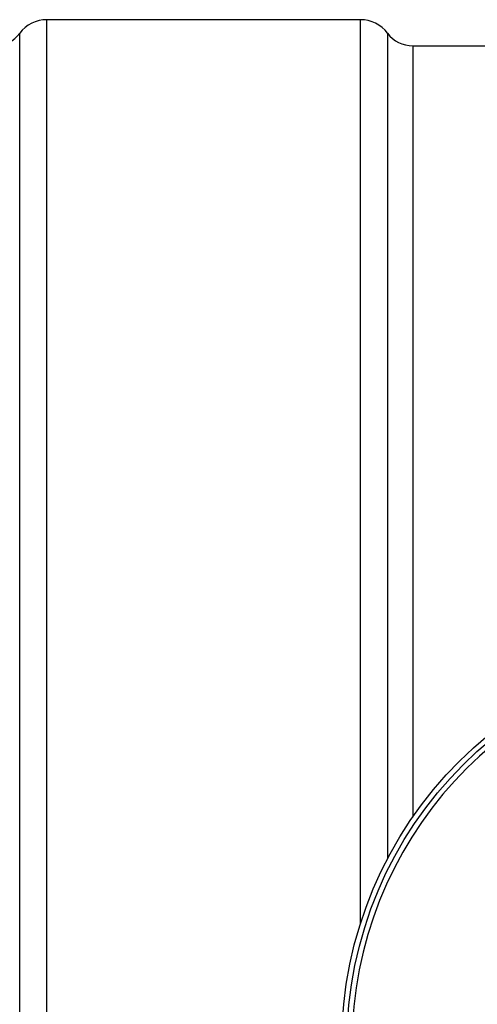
# Model space of a CAD drawing. Header units: millimetres. Extents: x 0 to 297, y 0 to 210.
# Tile 63 of 256: x 142 to 145.07, y 92.41 to 99.01. Entities that reach past the tile are written whole.
import ezdxf

# ---------------------------------------------------------------- set-up
doc = ezdxf.new("R2010")
doc.units = ezdxf.units.MM
doc.header["$LTSCALE"] = 16.335
doc.layers.get('0').update_dxf_attribs({"linetype": 'CONTINUOUS'})
doc.layers.add('01_GLOBAL', color=7, linetype='CONTINUOUS')
doc.layers.add('AXES_REF', color=7, linetype='CONTINUOUS')

msp = doc.modelspace()

# ---------------------------------------------------------------- linework, layer by layer
at = {"color": 9, "linetype": 'Continuous'}
for p, q in [((144.2858, 92.9485), (144.2858, 99.0085)), ((144.4678, 98.9175), (144.4678, 93.3852)), ((144.6358, 98.8335), (144.6358, 93.6638))]:
    msp.add_line(p, q, dxfattribs=at)
at = {"color": 7, "linetype": 'Continuous'}
msp.add_line((144.6358, 98.8335), (173.4058, 98.8335), dxfattribs=at)
msp.add_circle((146.8548, 92.1345), 2.66, dxfattribs=at)
at = {"color": 9, "linetype": 'Continuous'}
msp.add_arc((146.8548, 92.1345), 2.6259, 92.96745, 177.03255, dxfattribs=at)
at = {"layer": '01_GLOBAL', "color": 7, "linetype": 'Continuous'}
msp.add_circle((146.8548, 92.1345), 2.695, dxfattribs=at)
at = {"layer": 'AXES_REF', "color": 9, "linetype": 'Continuous'}
for p, q in [((142.1858, 85.2605), (142.1858, 99.0085)), ((142.0038, 85.3515), (142.0038, 98.9175))]:
    msp.add_line(p, q, dxfattribs=at)
at = {"layer": 'AXES_REF', "color": 7, "linetype": 'Continuous'}
msp.add_line((144.2858, 99.0085), (142.1858, 99.0085), dxfattribs=at)
for centre, radius, start, end in [((142.1858, 98.781), 0.2275, 90, 143.1301), ((144.2858, 98.781), 0.2275, 36.8699, 90), ((141.8358, 99.0435), 0.21, 270, 323.1301), ((144.6358, 99.0435), 0.21, 216.8699, 270)]:
    msp.add_arc(centre, radius, start, end, dxfattribs=at)

doc.saveas('drawing.dxf')
